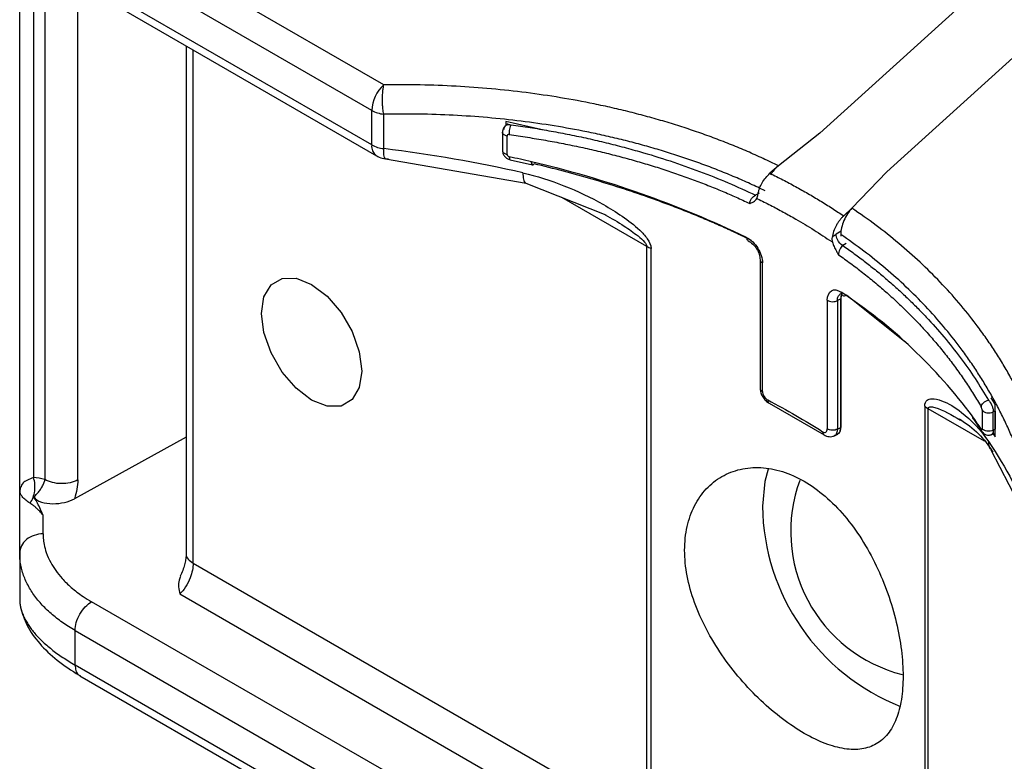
# Model space of a CAD drawing. Header units: millimetres. Extents: x 13 to 546, y 13 to 419.
# Tile 13 of 30: x 264 to 285, y 281 to 296. Entities that reach past the tile are written whole.
import ezdxf

# ---------------------------------------------------------------- set-up
doc = ezdxf.new("R2010")
doc.units = ezdxf.units.MM
doc.header["$LTSCALE"] = 2

msp = doc.modelspace()

# ---------------------------------------------------------------- linework, layer by layer
for p, q in [((263.7284, 286.2555), (263.7284, 298.8154)), ((271.4383, 294.8348), (265.1568, 298.461)), ((271.1814, 294.2938), (264.9, 297.92)), ((264.0213, 297.9011), (264.0213, 286.5181)), ((264.2623, 297.575), (264.2623, 286.4754)), ((271.1814, 293.5637), (264.9, 297.1899)), ((264.9579, 286.4689), (264.9579, 296.9989)), ((265.0035, 296.961), (271.285, 293.3348)), ((280.6733, 293.8135), (284.2274, 297.032)), ((285.6416, 296.2156), (282.0875, 292.9971)), ((267.2544, 295.6616), (267.2544, 284.9089)), ((267.4008, 284.7048), (267.4008, 295.5771)), ((271.1814, 293.5637), (271.1814, 294.2938)), ((271.4358, 293.4849), (271.4358, 294.215)), ((274.0184, 294.0583), (274.0184, 293.9726)), ((274.0708, 294.01), (274.0209, 293.9762)), ((273.9494, 293.8324), (273.9494, 293.445)), ((274.0465, 293.3639), (274.0465, 293.7514)), ((280.6733, 293.8135), (279.7935, 293.1218)), ((271.475, 293.2717), (274.4526, 292.7527)), ((274.1141, 293.2479), (274.5853, 293.1399)), ((279.7935, 293.1218), (279.6133, 292.9629)), ((282.0875, 292.9971), (281.3493, 292.2237)), ((274.4437, 292.7556), (276.1356, 292.086)), ((279.3828, 292.5394), (279.3108, 292.4992)), ((277.0057, 291.4152), (275.2073, 292.4534)), ((281.175, 292.0614), (281.3493, 292.2237)), ((281.1204, 291.7396), (281.0144, 291.6762)), ((281.113, 291.6674), (281.113, 291.6333)), ((281.2252, 291.4758), (281.1555, 291.4342)), ((277.0057, 279.16), (277.0057, 291.4152)), ((277.0983, 279.1179), (277.0983, 291.3731)), ((279.406, 291.1298), (279.406, 288.4068)), ((279.456, 288.3422), (279.456, 291.0652)), ((281.1492, 290.4286), (281.0866, 290.3948)), ((280.8284, 290.2729), (280.8284, 287.55)), ((281.113, 290.3052), (281.0426, 290.2673)), ((281.0426, 290.2673), (281.0426, 287.5443)), ((281.125, 290.3721), (281.113, 290.3058)), ((281.113, 287.5786), (281.113, 290.3058)), ((281.113, 290.3052), (281.113, 287.5795)), ((282.473, 289.3909), (281.2359, 290.3795)), ((284.3833, 288.0748), (284.2947, 288.2104)), ((279.5964, 288.0942), (280.7603, 287.4223)), ((282.8909, 288.0291), (282.8909, 275.7738)), ((282.9639, 275.7204), (282.9639, 287.9756)), ((284.1548, 287.2881), (282.9639, 287.9756)), ((284.106, 287.9441), (284.106, 287.5567)), ((284.3428, 287.5209), (284.3428, 287.9083)), ((284.3833, 287.3788), (284.3833, 288.0748)), ((284.3833, 287.9275), (284.3833, 287.5412)), ((283.9276, 287.7496), (284.1023, 287.4951)), ((281.0426, 287.5443), (281.113, 287.5795)), ((281.113, 287.5786), (281.113, 287.5786)), ((284.3833, 287.5412), (284.3428, 287.5209)), ((267.2544, 287.3746), (264.8885, 286.0707)), ((280.9644, 287.3988), (281.048, 287.4405)), ((281.0526, 287.4427), (281.0632, 287.4504)), ((284.1076, 287.4875), (284.1133, 287.4792)), ((284.296, 287.4267), (284.3599, 287.4587)), ((284.3397, 287.4463), (284.3833, 287.3788)), ((284.2939, 287.1068), (285.1418, 285.4612)), ((263.7284, 284.9203), (263.7284, 286.2555)), ((263.7363, 286.3077), (263.7343, 286.2089)), ((264.2253, 285.3268), (264.2253, 285.7251)), ((263.7284, 284.9203), (263.7284, 283.9449)), ((267.4008, 284.7048), (277.0057, 279.16)), ((267.1177, 284.0553), (274.5617, 279.758)), ((271.5319, 280.2646), (265.2504, 283.8908)), ((264.9, 283.2802), (271.1814, 279.654)), ((264.9, 282.5501), (264.9, 283.2802)), ((271.1814, 278.9239), (264.9, 282.5501)), ((265.0035, 282.3212), (271.285, 278.695))]:
    msp.add_line(p, q)
at = {"flags": 128}
for points in [[(274.7974, 293.8802), (274.7658, 293.8879), (274.0184, 294.0583)], [(270.9692, 288.7724), (270.9173, 288.4239), (270.7666, 288.1694), (270.532, 288.0339), (270.2363, 288.0306), (269.9085, 288.1599), (269.5807, 288.4091), (269.2851, 288.7537), (269.0504, 289.1602), (268.8998, 289.5886), (268.8479, 289.997), (268.8998, 290.3455), (269.0504, 290.6), (269.2851, 290.7355), (269.5807, 290.7388), (269.9085, 290.6095), (270.2363, 290.3604), (270.532, 290.0157), (270.7666, 289.6093), (270.9173, 289.1809), (270.9692, 288.7724)], [(284.3833, 287.9275), (284.3606, 287.9168), (284.3428, 287.9083)], [(279.5766, 286.6981), (279.5047, 286.4377), (279.4545, 285.915)]]:
    msp.add_lwpolyline(points, dxfattribs=at)
for centre, radius, start, end in [((271.9639, 294.2538), 0.7836, 132.13409, 177.06791), ((271.5027, 294.8812), 0.6695, 241.31493, 264.25745), ((271.4267, 293.5368), 0.2468, 173.73815, 234.8889), ((271.5027, 294.1511), 0.6695, 241.31493, 264.25745), ((268.5421, 268.0123), 25.9026, 76.55392, 77.62038), ((269.5567, 271.7256), 22.0569, 64.30751, 76.87525), ((277.2809, 291.8976), 0.5554, 240.29047, 250.79733), ((275.0534, 281.2471), 11.0201, 36.59657, 56.58898), ((283.1568, 288.3154), 0.3907, 227.12318, 240.41173), ((277.1962, 283.0033), 8.2529, 33.38289, 35.66909), ((283.1756, 285.3783), 3.1228, 159.73743, 255.85904), ((284.0865, 285.9799), 4.6325, 180.80311, 248.38841)]:
    msp.add_arc(centre, radius, start, end)
for points, knots in [([(271.4358, 294.215), (271.4326, 294.2333), (271.4265, 294.2683), (271.4197, 294.3229), (271.4149, 294.3741), (271.412, 294.4212), (271.4104, 294.4631), (271.4099, 294.4997), (271.4099, 294.5541), (271.4115, 294.6214), (271.4182, 294.7055), (271.426, 294.776), (271.4347, 294.8175), (271.4383, 294.8348)], [0, 0, 0, 0, 0.096851, 0.1852576, 0.2651963, 0.3366563, 0.3996368, 0.4541457, 0.5001988, 0.6434698, 0.7573084, 0.8988231, 1, 1, 1, 1]), ([(279.7935, 293.1218), (279.6853, 293.174), (279.469, 293.2784), (279.1367, 293.4262), (278.7991, 293.5672), (278.4556, 293.7008), (278.1064, 293.8272), (277.7514, 293.9463), (277.3907, 294.0582), (277.0243, 294.1628), (276.6521, 294.2602), (276.2742, 294.3503), (275.7845, 294.4561), (275.1792, 294.5683), (274.4533, 294.6746), (273.7162, 294.7549), (272.9677, 294.8087), (272.2084, 294.8383), (271.6954, 294.836), (271.4383, 294.8348)], [0, 0, 0, 0, 0.0454378, 0.0907678, 0.1360177, 0.1812151, 0.226388, 0.2715642, 0.3167717, 0.3620383, 0.4073917, 0.4528596, 0.4984692, 0.5820443, 0.6654, 0.7487049, 0.832128, 0.9158375, 1, 1, 1, 1]), ([(279.5119, 292.5917), (279.4074, 292.6415), (279.1986, 292.7412), (278.8771, 292.8821), (278.55, 293.0167), (278.2168, 293.1443), (277.8779, 293.265), (277.5334, 293.3787), (277.1836, 293.4854), (276.8287, 293.5852), (276.4688, 293.6778), (276.1042, 293.7633), (275.6324, 293.8635), (275.0485, 293.9695), (274.3473, 294.0698), (273.6342, 294.1452), (272.9104, 294.1951), (272.1776, 294.2213), (271.6832, 294.2171), (271.4358, 294.215)], [0, 0, 0, 0, 0.0452386, 0.0904823, 0.1357347, 0.180999, 0.226278, 0.2715742, 0.3168897, 0.3622265, 0.4075862, 0.4529703, 0.4983803, 0.5817108, 0.6651382, 0.7486706, 0.832317, 0.9160887, 1, 1, 1, 1]), ([(274.0287, 293.9814), (274.0179, 293.973), (273.9956, 293.9558), (273.9708, 293.9202), (273.9534, 293.8787), (273.9509, 293.8484), (273.9496, 293.8332)], [0, 0, 0, 0, 0.2364316, 0.48530542, 0.74201271, 1, 1, 1, 1]), ([(273.9845, 293.888), (273.9846, 293.9115), (273.994, 293.9489), (274.0403, 293.9985), (274.0944, 294.003), (274.1331, 293.9913)], [0, 0, 0, 0, 0.0021425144, 0.0037494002, 0.0074988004, 0.0074988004, 0.0074988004, 0.0074988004]), ([(274.1331, 293.9913), (274.267, 293.972), (274.5348, 293.9336), (274.9316, 293.8666), (275.3245, 293.7929), (275.7131, 293.7117), (276.0975, 293.6231), (276.4777, 293.527), (276.9475, 293.3975), (277.5, 293.2274), (278.1252, 293.0068), (278.7313, 292.7665), (279.1177, 292.5883), (279.3108, 292.4992)], [0, 0, 0, 0, 0.0713553, 0.1426628, 0.2139657, 0.2853072, 0.3567304, 0.4282784, 0.4999939, 0.6256217, 0.7506758, 0.87539, 1, 1, 1, 1]), ([(274.0465, 293.7514), (274.0356, 293.7542), (274.0139, 293.76), (273.987, 293.7739), (273.966, 293.7909), (273.9534, 293.8102), (273.9482, 293.8248), (273.9497, 293.8324), (273.9498, 293.8332)], [0, 0, 0, 0, 0.1955488, 0.3910975, 0.5866463, 0.7821951, 0.9777439, 1, 1, 1, 1]), ([(274.0906, 293.7822), (274.0791, 293.7838), (274.063, 293.7808), (274.0493, 293.7668), (274.0465, 293.7572), (274.0465, 293.7514)], [0, 0, 0, 0, 0.0037494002, 0.005356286, 0.0074988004, 0.0074988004, 0.0074988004, 0.0074988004]), ([(274.0906, 293.7822), (274.2209, 293.7637), (274.4804, 293.7267), (274.8635, 293.6627), (275.24, 293.5929), (275.6094, 293.5168), (275.9716, 293.4348), (276.3267, 293.3471), (276.6744, 293.2537), (277.0147, 293.1549), (277.3475, 293.0508), (277.6728, 292.9416), (277.9906, 292.8276), (278.3007, 292.7088), (278.6031, 292.5853), (278.8983, 292.4577), (279.0898, 292.3685), (279.1852, 292.3241)], [0, 0, 0, 0, 0.07057177, 0.14057902, 0.21002318, 0.2789057, 0.34722808, 0.41499184, 0.48219856, 0.54884982, 0.61494729, 0.68049265, 0.74548764, 0.80993402, 0.87383362, 0.93718831, 1, 1, 1, 1]), ([(271.2847, 293.3357), (271.2857, 293.3349), (271.3187, 293.3075), (271.406, 293.2804), (271.4911, 293.2721), (271.5349, 293.2678)], [0, 0, 0, 0, 0.0144052, 0.491415, 1, 1, 1, 1]), ([(271.4746, 293.2748), (271.4705, 293.2754), (271.4586, 293.2773), (271.4462, 293.3183), (271.437, 293.3892), (271.4362, 293.4511), (271.4358, 293.4849)], [0, 0, 0, 0, 0.1641926, 0.48728, 0.7201033, 1, 1, 1, 1]), ([(273.9497, 293.4449), (273.9496, 293.4444), (273.9482, 293.4371), (273.9535, 293.4228), (273.9659, 293.4034), (273.987, 293.3865), (274.0139, 293.3725), (274.0356, 293.3668), (274.0465, 293.3639)], [0, 0, 0, 0, 0.01447134, 0.21157707, 0.40868281, 0.60578854, 0.80289427, 1, 1, 1, 1]), ([(273.9517, 293.4339), (273.9535, 293.4171), (273.9576, 293.378), (273.9919, 293.321), (274.0376, 293.2802), (274.0813, 293.257), (274.1047, 293.2504), (274.1165, 293.2471)], [0, 0, 0, 0, 0.1942325, 0.4518111, 0.7189574, 0.8577271, 1, 1, 1, 1]), ([(274.0465, 293.3639), (274.0465, 293.3593), (274.0488, 293.3478), (274.0633, 293.3261), (274.083, 293.3154), (274.0953, 293.3127)], [0, 0, 0, 0, 0.0017127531, 0.0039964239, 0.0079928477, 0.0079928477, 0.0079928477, 0.0079928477]), ([(274.0953, 293.3127), (274.0962, 293.2981), (274.098, 293.269), (274.1063, 293.2488), (274.1133, 293.2495), (274.1143, 293.2496)], [0, 0, 0, 0, 0.4606485, 0.9212969, 1, 1, 1, 1]), ([(274.6227, 293.1638), (274.6075, 293.1428), (274.593, 293.1353), (274.5716, 293.1507), (274.5654, 293.1729), (274.5653, 293.2049)], [0, 0, 0, 0, 0.5, 0.5, 1, 1, 1, 1]), ([(274.5653, 293.2049), (274.5653, 293.1724), (274.5713, 293.1497), (274.5928, 293.1338), (274.6074, 293.1412), (274.6227, 293.1624)], [0, 0, 0, 0, 0.5, 0.5, 1, 1, 1, 1]), ([(279.2163, 291.5454), (279.1176, 291.5931), (278.9202, 291.6885), (278.6173, 291.8266), (278.3098, 291.9611), (277.9972, 292.0914), (277.6795, 292.2178), (277.3568, 292.3402), (276.9475, 292.488), (276.4474, 292.6567), (275.8514, 292.8399), (275.244, 293.0106), (274.8299, 293.1127), (274.6227, 293.1638)], [0, 0, 0, 0, 0.07150563, 0.14292743, 0.21430055, 0.28566019, 0.35704159, 0.42847995, 0.50001038, 0.6250832, 0.74997986, 0.87488919, 1, 1, 1, 1]), ([(279.7935, 293.1218), (279.7512, 293.0854), (279.6878, 293.0308), (279.6434, 292.9567), (279.6286, 292.9321)], [0, 0, 0, 0, 0.6667222, 1, 1, 1, 1]), ([(274.3815, 292.9712), (274.9697, 292.8355), (275.6917, 292.5492), (276.4877, 292.0609), (276.8028, 291.8184), (277.0235, 291.586), (277.0983, 291.4395), (277.0983, 291.3731)], [0, 0, 0, 0, 0.19511849, 0.24389811, 0.29267774, 0.31706755, 0.34145736, 0.34145736, 0.34145736, 0.34145736]), ([(274.3815, 292.9712), (274.3844, 292.9235), (274.3901, 292.8282), (274.4174, 292.7597), (274.4415, 292.7612), (274.4456, 292.7615)], [0, 0, 0, 0, 0.4538163, 0.9070203, 1, 1, 1, 1]), ([(279.3592, 292.514), (279.3644, 292.5381), (279.3745, 292.5843), (279.3963, 292.6489), (279.4213, 292.7063), (279.4601, 292.7802), (279.5214, 292.8736), (279.5826, 292.9331), (279.6133, 292.9629)], [0, 0, 0, 0, 0.1490558, 0.2862851, 0.3919807, 0.5004205, 0.7501076, 1, 1, 1, 1]), ([(279.6133, 292.9629), (279.7049, 292.9173), (279.8881, 292.826), (280.1562, 292.6828), (280.4194, 292.5351), (280.6769, 292.3822), (280.9295, 292.2248), (281.0931, 292.1159), (281.175, 292.0614)], [0, 0, 0, 0, 0.1667961, 0.3334369, 0.5, 0.6665631, 0.8332039, 1, 1, 1, 1]), ([(279.1852, 292.3241), (279.1859, 292.3557), (279.2144, 292.4309), (279.279, 292.4852), (279.3108, 292.4992)], [-0.054836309, -0.054836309, -0.054836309, -0.054836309, -0.027420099, 0, 0, 0, 0]), ([(279.3348, 292.4312), (279.34, 292.4433), (279.3504, 292.4672), (279.3563, 292.4985), (279.3592, 292.514)], [0, 0, 0, 0, 0.5039283, 1, 1, 1, 1]), ([(279.1852, 292.3241), (279.2023, 292.3308), (279.2302, 292.3416), (279.271, 292.3635), (279.3076, 292.3875), (279.3257, 292.4166), (279.3348, 292.4312)], [0, 0, 0, 0, 0.2938141, 0.4781779, 0.7384988, 1, 1, 1, 1]), ([(279.351, 292.4233), (279.4433, 292.3776), (279.6278, 292.2863), (279.8978, 292.1426), (280.2065, 291.9692), (280.5508, 291.763), (280.7979, 291.5988), (280.9215, 291.5167)], [0, 0, 0, 0, 0.1667182, 0.3333849, 0.5000065, 0.7499489, 1, 1, 1, 1]), ([(276.123, 292.0857), (276.2592, 292.0088), (276.4972, 291.8744), (276.7746, 291.6764), (276.9329, 291.5415), (276.9896, 291.4658), (277.0038, 291.434), (277.0051, 291.4212), (277.0057, 291.4152)], [0, 0, 0, 0, 0.4280971, 0.7479116, 0.9116153, 0.9626139, 0.9823727, 1, 1, 1, 1]), ([(281.3493, 292.2237), (281.2816, 292.1528), (281.2219, 292.0601), (281.1367, 291.8606), (281.113, 291.7568), (281.113, 291.6674)], [0, 0, 0, 0, 0.5, 0.5, 1, 1, 1, 1]), ([(285.5095, 286.7117), (285.4801, 286.8111), (285.4213, 287.0095), (285.3205, 287.303), (285.2107, 287.5925), (285.0911, 287.878), (284.9618, 288.1594), (284.8227, 288.4367), (284.6739, 288.71), (284.5155, 288.9792), (284.3473, 289.2444), (284.1694, 289.5055), (283.9301, 289.8333), (283.6191, 290.2214), (283.2231, 290.6607), (282.7986, 291.0811), (282.3449, 291.482), (281.8644, 291.8655), (281.5212, 292.1041), (281.3493, 292.2237)], [0, 0, 0, 0, 0.045966, 0.0917768, 0.1374591, 0.1830401, 0.2285468, 0.2740066, 0.3194468, 0.3648949, 0.4103782, 0.4559241, 0.5015598, 0.5850477, 0.6681418, 0.7510124, 0.8338311, 0.9167699, 1, 1, 1, 1]), ([(281.175, 292.0614), (281.16, 292.0467), (281.1303, 292.0176), (281.0886, 291.9669), (281.05, 291.9119), (281.0043, 291.8345), (280.9565, 291.7305), (280.9384, 291.6488), (280.9293, 291.6075)], [0, 0, 0, 0, 0.1253886, 0.2491726, 0.3736671, 0.5011484, 0.7475063, 1, 1, 1, 1]), ([(280.9293, 291.6075), (280.9434, 291.6212), (280.9711, 291.648), (281.0001, 291.6669), (281.0144, 291.6762)], [0, 0, 0, 0, 0.5071732, 1, 1, 1, 1]), ([(281.1555, 291.4342), (281.113, 291.4589), (281.0401, 291.5411), (281.0144, 291.64), (281.0144, 291.6762)], [0, 0, 0, 0, 0.5714286, 1, 1, 1, 1]), ([(285.1161, 286.3175), (285.0878, 286.4136), (285.0311, 286.6056), (284.9337, 286.8898), (284.8274, 287.1707), (284.7114, 287.4479), (284.586, 287.7215), (284.4513, 287.9912), (284.3074, 288.2569), (284.1544, 288.5185), (283.9924, 288.7758), (283.8216, 289.0288), (283.592, 289.3461), (283.2934, 289.7221), (282.9128, 290.1487), (282.5043, 290.5577), (282.068, 290.948), (281.6069, 291.3205), (281.2776, 291.5518), (281.113, 291.6674)], [0, 0, 0, 0, 0.0457956, 0.0915463, 0.1372548, 0.1829236, 0.2285548, 0.2741502, 0.3197115, 0.3652402, 0.4107377, 0.4562053, 0.5016443, 0.5848802, 0.6680303, 0.7511041, 0.834113, 0.9170721, 1, 1, 1, 1]), ([(279.1495, 291.5336), (279.1833, 291.5127), (279.251, 291.4707), (279.3359, 291.3646), (279.3941, 291.2432), (279.402, 291.1666), (279.406, 291.1283)], [0, 0, 0, 0, 0.2492254, 0.4988905, 0.7495616, 1, 1, 1, 1]), ([(280.9293, 291.6075), (280.9278, 291.5912), (280.9248, 291.5584), (280.9321, 291.5242), (280.9357, 291.507)], [0, 0, 0, 0, 0.4960677, 1, 1, 1, 1]), ([(280.9357, 291.507), (280.9407, 291.4908), (280.9507, 291.4584), (280.9714, 291.4102), (280.9955, 291.3626), (281.0261, 291.3049), (281.0504, 291.2639), (281.0654, 291.2387)], [0, 0, 0, 0, 0.1745258, 0.3486686, 0.5220427, 0.7062933, 1, 1, 1, 1]), ([(281.1555, 291.4342), (281.1314, 291.4158), (281.0835, 291.3518), (281.0647, 291.2711), (281.0654, 291.2387)], [-0.054836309, -0.054836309, -0.054836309, -0.054836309, -0.027416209, 0, 0, 0, 0]), ([(281.1555, 291.4342), (281.2371, 291.3767), (281.4004, 291.2617), (281.6371, 291.0833), (281.8679, 290.9005), (282.0922, 290.7131), (282.3101, 290.5211), (282.5215, 290.3246), (282.7265, 290.1235), (282.9906, 289.85), (283.3027, 289.4991), (283.6469, 289.0644), (283.963, 288.6179), (284.1479, 288.3103), (284.2404, 288.1564)], [0, 0, 0, 0, 0.0623079, 0.1246131, 0.1869452, 0.2493336, 0.3118079, 0.3743973, 0.4371309, 0.5000377, 0.6254186, 0.7503855, 0.8751688, 1, 1, 1, 1]), ([(281.0654, 291.2387), (281.1518, 291.1773), (281.3253, 291.0541), (281.5776, 290.8616), (281.825, 290.6623), (282.0666, 290.4558), (282.3022, 290.2423), (282.5314, 290.0218), (282.7539, 289.7942), (282.9693, 289.5597), (283.1772, 289.3183), (283.3773, 289.07), (283.5691, 288.815), (283.7522, 288.5532), (283.9271, 288.2851), (284.0351, 288.102), (284.0893, 288.0101)], [0, 0, 0, 0, 0.0673191, 0.1352616, 0.20383, 0.2730265, 0.3428533, 0.4133127, 0.4844067, 0.5561374, 0.6285067, 0.7015167, 0.7751692, 0.8494661, 0.9244091, 1, 1, 1, 1]), ([(281.1215, 290.446), (281.123, 290.4305), (281.126, 290.4003), (281.1446, 290.3848), (281.1537, 290.3772)], [0, 0, 0, 0, 0.513601, 1, 1, 1, 1]), ([(280.8284, 290.2729), (280.855, 290.2558), (280.8937, 290.2452), (280.9732, 290.2431), (281.0135, 290.2516), (281.0426, 290.2673)], [0, 0, 0, 0, 0.5, 0.5, 1, 1, 1, 1]), ([(281.0426, 290.2673), (281.0434, 290.2838), (281.0451, 290.3167), (281.0581, 290.356), (281.0769, 290.3863), (281.0942, 290.3976), (281.1025, 290.403)], [0, 0, 0, 0, 0.2606889, 0.5167835, 0.7682994, 1, 1, 1, 1]), ([(281.1322, 290.3899), (281.1264, 290.3786), (281.1147, 290.3556), (281.1135, 290.3225), (281.113, 290.3058)], [0, 0, 0, 0, 0.4961675, 1, 1, 1, 1]), ([(281.1537, 290.3772), (281.1541, 290.3767), (281.1627, 290.3669), (281.1919, 290.3642), (281.2212, 290.3744), (281.2359, 290.3795)], [0, 0, 0, 0, 0.0257984, 0.5128992, 1, 1, 1, 1]), ([(279.4072, 288.4067), (279.4068, 288.4054), (279.403, 288.3929), (279.4175, 288.3681), (279.4432, 288.3509), (279.456, 288.3422)], [0, 0, 0, 0, 0.0537094, 0.5268547, 1, 1, 1, 1]), ([(279.406, 288.4054), (279.409, 288.376), (279.4151, 288.3173), (279.459, 288.2242), (279.5221, 288.1431), (279.5717, 288.1104), (279.5964, 288.0942)], [0, 0, 0, 0, 0.2511408, 0.5017018, 0.751497, 1, 1, 1, 1]), ([(279.5664, 288.1622), (279.568, 288.1454), (279.5709, 288.1148), (279.5887, 288.102), (279.5968, 288.0962)], [0, 0, 0, 0, 0.548427, 1, 1, 1, 1]), ([(282.8909, 288.0291), (282.8909, 288.0953), (282.9369, 288.1722), (283.0683, 288.2018), (283.3223, 288.1378), (283.7493, 287.8732), (284.0713, 287.5299), (284.2448, 287.2772)], [0, 0, 0, 0, 0.02433164, 0.04866328, 0.09732657, 0.19465314, 0.34064299, 0.34064299, 0.34064299, 0.34064299]), ([(284.2404, 288.1564), (284.2674, 288.1302), (284.3051, 288.0727), (284.3367, 287.978), (284.3429, 287.9317), (284.3428, 287.9083)], [0, 0, 0, 0, 0.0037489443, 0.0053556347, 0.0074978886, 0.0074978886, 0.0074978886, 0.0074978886]), ([(282.9639, 287.9756), (282.9644, 287.981), (282.9654, 287.9924), (282.9765, 288.0096), (283.0209, 288.0269), (283.248, 287.9772), (283.4662, 287.8443), (283.6462, 287.7347)], [0, 0, 0, 0, 0.0172548, 0.036595, 0.0864992, 0.2466283, 1, 1, 1, 1]), ([(284.106, 287.9441), (284.106, 287.95), (284.105, 287.9618), (284.0998, 287.9866), (284.0937, 288.0025), (284.0893, 288.0101)], [0, 0, 0, 0, 0.0021422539, 0.0037489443, 0.0074978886, 0.0074978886, 0.0074978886, 0.0074978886]), ([(284.106, 287.9441), (284.1228, 287.9183), (284.1622, 287.8979), (284.2545, 287.8839), (284.3062, 287.8906), (284.3428, 287.9083)], [0, 0, 0, 0, 0.5, 0.5, 1, 1, 1, 1]), ([(283.6252, 287.7628), (283.7697, 287.6634), (284.0601, 287.4636), (284.2407, 287.1948), (284.3315, 287.0598)], [0, 0, 0, 0, 0.497755, 1, 1, 1, 1]), ([(283.9009, 287.8156), (283.9022, 287.7993), (283.9043, 287.7734), (283.9226, 287.7575), (283.9294, 287.7516)], [0, 0, 0, 0, 0.6295138, 1, 1, 1, 1]), ([(280.729, 287.491), (280.7308, 287.4741), (280.734, 287.4438), (280.7532, 287.4301), (280.7617, 287.4241)], [0, 0, 0, 0, 0.5589324, 1, 1, 1, 1]), ([(281.0426, 287.5443), (281.0135, 287.5287), (280.9732, 287.5201), (280.8937, 287.5222), (280.855, 287.5328), (280.8284, 287.55)], [0, 0, 0, 0, 0.5, 0.5, 1, 1, 1, 1]), ([(281.0426, 287.5443), (281.0387, 287.5147), (281.0308, 287.4556), (281.0005, 287.4099), (280.9758, 287.406), (280.9735, 287.4057)], [0, 0, 0, 0, 0.4761333, 0.9522666, 1, 1, 1, 1]), ([(281.0452, 287.4411), (281.0472, 287.4415), (281.073, 287.446), (281.1033, 287.492), (281.1098, 287.5504), (281.113, 287.579)], [0, 0, 0, 0, 0.0417634, 0.5293879, 1, 1, 1, 1]), ([(281.0477, 287.4438), (281.0609, 287.4517), (281.0896, 287.4686), (281.1095, 287.5201), (281.112, 287.5622), (281.113, 287.5786)], [0, 0, 0, 0, 0.3440491, 0.7444405, 1, 1, 1, 1]), ([(284.0875, 287.5443), (284.0922, 287.5371), (284.0996, 287.5322), (284.1051, 287.5424), (284.106, 287.552), (284.106, 287.5567)], [0, 0, 0, 0, 0.0040025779, 0.0062897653, 0.0080051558, 0.0080051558, 0.0080051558, 0.0080051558]), ([(284.1155, 287.4811), (284.1091, 287.4868), (284.0913, 287.5028), (284.089, 287.528), (284.0875, 287.5443)], [0, 0, 0, 0, 0.3545757, 1, 1, 1, 1]), ([(284.1015, 287.4943), (284.1129, 287.4797), (284.1366, 287.4491), (284.1896, 287.4208), (284.2396, 287.4143), (284.2798, 287.4205), (284.2986, 287.4287), (284.308, 287.4327)], [0, 0, 0, 0, 0.23066179, 0.48127279, 0.74071287, 0.87098874, 1, 1, 1, 1]), ([(284.3428, 287.5209), (284.3062, 287.5032), (284.2545, 287.4965), (284.1622, 287.5104), (284.1228, 287.5309), (284.106, 287.5567)], [0, 0, 0, 0, 0.5, 0.5, 1, 1, 1, 1]), ([(284.3428, 287.5209), (284.3425, 287.5103), (284.3419, 287.4893), (284.3325, 287.4569), (284.3213, 287.4344), (284.3081, 287.4333), (284.3074, 287.4333)], [0, 0, 0, 0, 0.2457935, 0.4914468, 0.9746761, 1, 1, 1, 1]), ([(280.7603, 287.4223), (280.7768, 287.4133), (280.8109, 287.3948), (280.8667, 287.3834), (280.9236, 287.3841), (280.958, 287.3976), (280.9754, 287.4045)], [0, 0, 0, 0, 0.23475227, 0.48200047, 0.73851463, 1, 1, 1, 1]), ([(284.2956, 287.113), (284.2904, 287.1184), (284.2506, 287.1596), (284.2475, 287.2225), (284.2448, 287.2772)], [0, 0, 0, 0, 0.1304481, 1, 1, 1, 1]), ([(277.808, 284.981), (277.808, 284.8042), (277.826, 284.6227), (277.8969, 284.25), (277.95, 284.0598), (278.1541, 283.4957), (278.3553, 283.1157), (278.7171, 282.5883), (278.8498, 282.4161), (279.1278, 282.0923), (279.2724, 281.9408), (279.5719, 281.6575), (279.7273, 281.5257), (280.0343, 281.2932), (280.1874, 281.1909), (280.4926, 281.0149), (280.6411, 280.9435), (280.9259, 280.8348), (281.0642, 280.7969), (281.3244, 280.758), (281.445, 280.7566), (281.6693, 280.7903), (281.7736, 280.826), (281.9582, 280.9327), (282.0395, 281.0036), (282.1814, 281.1818), (282.2413, 281.2889), (282.3364, 281.5319), (282.3726, 281.6695), (282.421, 281.9743), (282.4328, 282.1378), (282.4327, 282.4867), (282.4204, 282.6743), (282.3719, 283.0579), (282.3361, 283.2542), (282.2404, 283.6556), (282.18, 283.8608), (282.0389, 284.2612), (281.9575, 284.4588), (281.771, 284.8476), (281.668, 285.0341), (281.444, 285.3864), (281.3213, 285.5545), (281.061, 285.8618), (280.9247, 286.0002), (280.6388, 286.2459), (280.4881, 286.3535), (280.1859, 286.5278), (280.0329, 286.5959), (279.7235, 286.6933), (279.5694, 286.7215), (279.2714, 286.7374), (279.1253, 286.7252), (278.8463, 286.6609), (278.716, 286.6096), (278.4748, 286.4706), (278.3629, 286.3817), (278.1686, 286.1736), (278.0855, 286.0546), (277.9489, 285.787), (277.896, 285.6383), (277.826, 285.3244), (277.808, 285.1577), (277.808, 284.981)], [0, 0, 0, 0, 0.03125, 0.03125, 0.0625, 0.0625, 0.125, 0.125, 0.15625, 0.15625, 0.1875, 0.1875, 0.21875, 0.21875, 0.25, 0.25, 0.28125, 0.28125, 0.3125, 0.3125, 0.34375, 0.34375, 0.375, 0.375, 0.40625, 0.40625, 0.4375, 0.4375, 0.46875, 0.46875, 0.5, 0.5, 0.53125, 0.53125, 0.5625, 0.5625, 0.59375, 0.59375, 0.625, 0.625, 0.65625, 0.65625, 0.6875, 0.6875, 0.71875, 0.71875, 0.75, 0.75, 0.78125, 0.78125, 0.8125, 0.8125, 0.84375, 0.84375, 0.875, 0.875, 0.90625, 0.90625, 0.9375, 0.9375, 0.96875, 0.96875, 1, 1, 1, 1]), ([(264.0213, 286.5181), (263.9321, 286.484), (263.7803, 286.4259), (263.7605, 286.3414), (263.7523, 286.3066)], [0, 0, 0, 0, 0.5876988, 1, 1, 1, 1]), ([(264.0281, 286.1104), (264.0505, 286.132), (264.0957, 286.1758), (264.1547, 286.2477), (264.204, 286.3232), (264.2424, 286.4005), (264.2557, 286.4505), (264.2623, 286.4754)], [0, 0, 0, 0, 0.195686, 0.395446, 0.5975056, 0.7997849, 1, 1, 1, 1]), ([(264.9579, 286.4689), (264.8643, 286.4183), (264.736, 286.3897), (264.4796, 286.392), (264.3529, 286.423), (264.2623, 286.4754)], [0, 0, 0, 0, 0.5, 0.5, 1, 1, 1, 1]), ([(263.9481, 285.9774), (263.9319, 285.9877), (263.8976, 286.0095), (263.8539, 286.0429), (263.8136, 286.079), (263.7743, 286.1235), (263.7374, 286.1833), (263.7317, 286.229), (263.7284, 286.2555)], [0, 0, 0, 0, 0.1019956, 0.2167635, 0.3444349, 0.4851051, 0.7001963, 1, 1, 1, 1]), ([(264.2253, 285.7251), (264.2019, 285.7761), (264.1587, 285.8703), (264.0948, 285.9993), (264.0488, 286.0759), (264.0281, 286.1104)], [0, 0, 0, 0, 0.3943407, 0.7269611, 1, 1, 1, 1]), ([(264.0282, 286.1103), (264.0573, 286.064), (264.1138, 286.025), (264.2605, 285.9764), (264.3451, 285.9665), (264.5967, 285.9659), (264.765, 286.0026), (264.8885, 286.0707)], [0, 0, 0, 0, 0.25, 0.25, 0.5, 0.5, 1, 1, 1, 1]), ([(264.2253, 285.7251), (264.2009, 285.7524), (264.1549, 285.804), (264.0901, 285.8666), (264.0346, 285.915), (263.9884, 285.9513), (263.9606, 285.9693), (263.9481, 285.9774)], [0, 0, 0, 0, 0.2603593, 0.4905069, 0.6904666, 0.8602763, 1, 1, 1, 1]), ([(264.2253, 285.3268), (264.0949, 285.3261), (263.9657, 285.282), (263.7818, 285.1317), (263.7284, 285.0263), (263.7284, 284.9203)], [0, 0, 0, 0, 0.5, 0.5, 1, 1, 1, 1]), ([(264.2253, 285.3268), (264.226, 285.2963), (264.2276, 285.2218), (264.2458, 285.0901), (264.2912, 284.9171), (264.3727, 284.7308), (264.4874, 284.5471), (264.6301, 284.3702), (264.8204, 284.1855), (265.0333, 284.0218), (265.1901, 283.9272), (265.2504, 283.8908)], [0, 0, 0, 0, 0.05717502, 0.13970358, 0.24761284, 0.38536798, 0.50003339, 0.61472376, 0.75245262, 0.90480183, 1, 1, 1, 1]), ([(264.9, 283.2802), (264.8538, 283.3076), (264.7611, 283.3627), (264.6308, 283.4507), (264.5069, 283.5428), (264.3904, 283.6393), (264.2818, 283.7399), (264.1815, 283.8444), (264.09, 283.9527), (264.0077, 284.0644), (263.9352, 284.1794), (263.8728, 284.2973), (263.821, 284.4179), (263.78, 284.5409), (263.7506, 284.6659), (263.7319, 284.7926), (263.7296, 284.8776), (263.7284, 284.9203)], [0, 0, 0, 0, 0.06325816, 0.12700322, 0.19123519, 0.25595407, 0.32115987, 0.3868526, 0.45303227, 0.51969888, 0.58685244, 0.65449295, 0.72262042, 0.79123485, 0.86033626, 0.92992464, 1, 1, 1, 1]), ([(267.2544, 284.9089), (267.2535, 284.8825), (267.2514, 284.8273), (267.2338, 284.7263), (267.2022, 284.6123), (267.165, 284.5101), (267.1341, 284.4512), (267.1238, 284.4316)], [0, 0, 0, 0, 0.1940153, 0.4054239, 0.63369, 0.8776011, 1, 1, 1, 1]), ([(267.2582, 284.9086), (267.257, 284.9041), (267.2463, 284.8647), (267.2882, 284.7879), (267.3633, 284.7325), (267.4008, 284.7048)], [0, 0, 0, 0, 0.06059078, 0.53029539, 1, 1, 1, 1]), ([(267.4008, 284.7048), (267.4008, 284.6137), (267.3493, 284.3567), (267.2027, 284.1287), (267.1177, 284.0553)], [0, 0, 0, 0, 0.6694584, 1.5620697, 1.5620697, 1.5620697, 1.5620697]), ([(267.133, 284.4268), (267.1218, 284.4005), (267.0701, 284.279), (267.0968, 284.1535), (267.1177, 284.0553)], [0, 0, 0, 0, 0.2167206, 1, 1, 1, 1]), ([(263.7284, 283.9449), (263.7294, 283.9153), (263.7314, 283.8565), (263.7473, 283.7669), (263.7723, 283.6774), (263.8069, 283.5881), (263.8505, 283.4993), (263.9027, 283.4111), (263.9631, 283.3239), (264.0564, 283.2059), (264.1961, 283.0576), (264.3997, 282.8819), (264.6321, 282.7114), (264.8109, 282.6037), (264.9, 282.5501)], [0, 0, 0, 0, 0.0654849, 0.1301801, 0.1940912, 0.257224, 0.3195846, 0.3811791, 0.442014, 0.5020962, 0.6280345, 0.7529515, 0.8769163, 1, 1, 1, 1]), ([(263.7483, 283.7769), (263.7851, 283.6459), (263.8582, 283.3858), (264.1336, 283.0043), (264.5011, 282.6454), (264.8265, 282.4356), (264.9875, 282.3318)], [0, 0, 0, 0, 0.2564907, 0.5091482, 0.7570834, 1, 1, 1, 1]), ([(264.9, 283.2802), (264.9, 283.3865), (264.9376, 283.5139), (265.0672, 283.7397), (265.1584, 283.8367), (265.2504, 283.8908)], [0, 0, 0, 0, 0.5, 0.5, 1, 1, 1, 1]), ([(264.9, 282.5501), (264.9038, 282.5087), (264.9116, 282.4258), (264.9536, 282.35), (264.9944, 282.3321), (265.0067, 282.3267)], [0, 0, 0, 0, 0.4118444, 0.8236889, 1, 1, 1, 1])]:
    msp.add_open_spline(points, degree=3, knots=knots)
for points in [[(274.1331, 293.9913), (274.1186, 293.9709), (274.0923, 293.9011), (274.0871, 293.8158), (274.0906, 293.7822)], [(274.3815, 292.9712), (273.4276, 293.1918), (272.4407, 293.3639), (271.4358, 293.4849)], [(274.6227, 293.1624), (274.623, 293.1629), (274.6233, 293.1634), (274.6237, 293.1639)], [(279.3349, 292.4312), (279.3403, 292.4286), (279.3457, 292.4259), (279.351, 292.4233)], [(279.1193, 291.6018), (279.208, 291.5584), (279.3837, 291.3911), (279.456, 291.1609), (279.456, 291.0652)], [(279.1193, 291.6018), (279.1193, 291.5693), (279.1295, 291.5451), (279.1477, 291.5346)], [(280.9215, 291.5167), (280.9262, 291.5135), (280.931, 291.5103), (280.9357, 291.5071)], [(279.4061, 291.1258), (279.4079, 291.1029), (279.4264, 291.0805), (279.456, 291.0652)], [(280.8284, 290.2729), (280.8284, 290.3687), (280.8929, 290.5191), (281.0463, 290.4972), (281.1215, 290.446)], [(279.456, 288.3422), (279.456, 288.3103), (279.4799, 288.2342), (279.5377, 288.1773), (279.5664, 288.1622)], [(279.5664, 288.1622), (279.9721, 287.9486), (280.3602, 287.7245), (280.729, 287.491)], [(284.0893, 288.0101), (284.0906, 288.0408), (284.1254, 288.1091), (284.2028, 288.1495), (284.2404, 288.1564)], [(283.9009, 287.817), (283.9009, 287.8165), (283.9009, 287.8161), (283.9009, 287.8156)], [(280.729, 287.491), (280.755, 287.4746), (280.8069, 287.4679), (280.8284, 287.5181), (280.8284, 287.55)], [(284.2448, 287.2772), (284.6208, 286.7295), (284.9127, 286.1634), (285.1161, 285.5874)], [(263.9481, 285.9774), (263.999, 286.0489), (264.0683, 286.2303), (264.0506, 286.43), (264.0213, 286.5181)], [(264.2623, 286.4754), (264.1771, 286.5014), (264.0957, 286.516), (264.0213, 286.5181)], [(264.9579, 286.4689), (264.9579, 286.3456), (264.9335, 286.2085), (264.8885, 286.0707)]]:
    msp.add_open_spline(points, degree=3)

doc.saveas('drawing.dxf')
